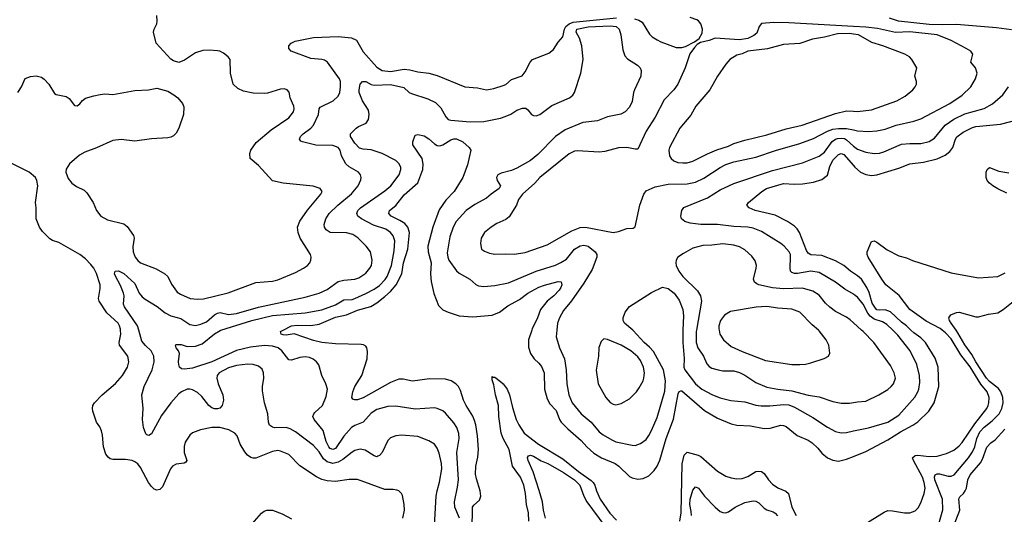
# Model space of a CAD drawing. Header units: inches. Extents: x 1834610 to 2027685, y 642842 to 774116.
# Tile 223 of 256: x 1893931 to 1901098, y 718659 to 722260. Entities that reach past the tile are written whole.
import ezdxf

# ---------------------------------------------------------------- set-up
doc = ezdxf.new("R2010")
doc.units = ezdxf.units.IN
doc.header["$MEASUREMENT"] = 0
for name, color, linetype in [('B8791', 7, 'Continuous'), ('B8792', 7, 'Continuous'), ('B9701', 7, 'Continuous'), ('B9702', 7, 'Continuous')]:
    doc.layers.add(name, color=color, linetype=linetype)

msp = doc.modelspace()

# ---------------------------------------------------------------- linework, layer by layer
at = {"layer": 'B8791', "color": 5}
for points, elevation in [([(1896719.7, 718630), (1896731.6, 718690), (1896729.6, 718730), (1896716.3, 718796.3), (1896709.7, 718809.7), (1896689.7, 718829.7), (1896675.1, 718835.1), (1896650, 718839.8), (1896590, 718839.3), (1896390, 718912), (1896330, 718913.3), (1896230, 718898.5), (1896170, 718901.7), (1896130, 718913.5), (1896092.2, 718932.2), (1895971.3, 719011.3), (1895890, 719095.1), (1895830, 719119.8), (1895810, 719122.4), (1895770, 719115.5), (1895650, 719067.4), (1895630, 719067.1), (1895612.8, 719072.8), (1895590, 719089.7), (1895570, 719114.7), (1895536.8, 719170), (1895513.7, 719230), (1895496.9, 719250), (1895453.5, 719273.5), (1895388.2, 719291.8), (1895330, 719291.9), (1895245.9, 719274.1), (1895190, 719251.8), (1895170, 719235.1), (1895136, 719184), (1895127.5, 719152.5), (1895129, 719109), (1895147.3, 719050), (1895140.7, 719039.3), (1895128.1, 719031.9), (1895070, 719025.1), (1895044.4, 719010), (1895029.3, 718990.7), (1894970, 718859.7), (1894950, 718839.8), (1894930, 718833.8), (1894910, 718841.8), (1894890, 718861.8), (1894869.2, 718890), (1894810, 719000.3), (1894790, 719025.6), (1894770, 719041.4), (1894750, 719049.8), (1894701.5, 719058.5), (1894610, 719058.3), (1894590, 719064), (1894574.3, 719074.3), (1894557.8, 719097.8), (1894541, 719150), (1894534.3, 719234.3), (1894527.5, 719267.5), (1894514.9, 719294.9), (1894489.6, 719330), (1894464, 719410), (1894461.7, 719430), (1894464, 719450), (1894475.1, 719470), (1894531.3, 719528.7), (1894628.1, 719611.9), (1894679.3, 719670), (1894715.8, 719730), (1894724.4, 719770), (1894717.6, 719810), (1894658.3, 719890), (1894654, 719910), (1894667.4, 719970), (1894666, 720000)], 680), ([(1896950, 718576), (1896962.6, 718790), (1896969, 718830), (1896987.2, 718892.8), (1897003.9, 718990), (1897000.2, 719030), (1896984.2, 719104.2), (1896970, 719141.6), (1896950, 719169.7), (1896910, 719195.1), (1896830, 719225.6), (1896710, 719234.4), (1896670, 719230.8), (1896630, 719216.4), (1896610, 719196.9), (1896568.4, 719110), (1896550, 719086), (1896538.8, 719081.2), (1896530, 719078), (1896510, 719084.5), (1896446.2, 719126.2), (1896410, 719132.1), (1896370, 719122.4), (1896350, 719111.6), (1896283.1, 719056.9), (1896250, 719038.2), (1896210, 719029.5), (1896170, 719040.1), (1896142.9, 719062.9), (1896110, 719113.2), (1896070, 719158.8), (1895938.4, 719258.4), (1895900.3, 719280.3), (1895870.6, 719290.6), (1895789.1, 719289.1), (1895770, 719294), (1895748.9, 719308.9), (1895741.1, 719330), (1895736.2, 719390), (1895712.7, 719470), (1895697.7, 719557.7), (1895697.4, 719590), (1895708.3, 719650), (1895706.6, 719690), (1895696.8, 719716.8), (1895670, 719736.9), (1895630, 719748.7), (1895591.3, 719751.3), (1895510, 719742.6), (1895450, 719724.6), (1895384, 719690), (1895369.3, 719670), (1895366.8, 719650), (1895376.9, 719610), (1895409, 719530), (1895414.9, 719490), (1895406, 719450), (1895387.4, 719432.6), (1895370, 719426.6), (1895350, 719427.4), (1895330, 719434.8), (1895308.4, 719450), (1895256.6, 719516.6), (1895225.9, 719545.9), (1895190, 719566), (1895170, 719570.9), (1895150, 719569.8), (1895110, 719551), (1895090, 719535.1), (1895031, 719470), (1894962.8, 719377.2), (1894890, 719243.7), (1894870, 719232.3), (1894857.5, 719237.5), (1894850, 719244), (1894831.6, 719290), (1894825.1, 719350), (1894829.6, 719430.4), (1894819.7, 719530), (1894837.7, 719590), (1894896.2, 719710), (1894909.8, 719770), (1894906.6, 719810), (1894887.1, 719850), (1894847.1, 719887.1), (1894820.6, 719920.6), (1894797.6, 720000)], 660), ([(1897132.4, 718630), (1897098.7, 718710), (1897094.7, 718750), (1897117.3, 718857.3), (1897123.8, 718910), (1897112.9, 719110), (1897129.8, 719210), (1897127.6, 719247.6), (1897111.7, 719290), (1897090, 719325.4), (1897030, 719396.4), (1897010, 719412.3), (1896970, 719429.7), (1896950, 719433.5), (1896810, 719425.3), (1896670, 719446.6), (1896610, 719443.5), (1896530, 719421.4), (1896490, 719395.6), (1896430.8, 719329.2), (1896370, 719306.3), (1896346, 719290), (1896290, 719227.8), (1896230, 719137.4), (1896210, 719129.9), (1896190, 719138.2), (1896180.2, 719150), (1896161.9, 719190), (1896138.8, 719270), (1896074.8, 719350), (1896065.1, 719370), (1896071.1, 719390), (1896079.8, 719400.2), (1896135.3, 719450), (1896162.6, 719517.4), (1896171.8, 719570), (1896158.9, 719610), (1896129.8, 719670), (1896107.6, 719747.6), (1896092.4, 719770), (1896067.8, 719787.8), (1896039.7, 719799.7), (1896010, 719804.8), (1895970, 719800.2), (1895910, 719781.4), (1895890, 719784.4), (1895839.5, 719850), (1895813.6, 719870), (1895770, 719883.2), (1895713.1, 719886.9), (1895610, 719874.9), (1895510, 719850.4), (1895330, 719769.5), (1895190, 719722.2), (1895130, 719715.6), (1895110, 719718.9), (1895094, 719730), (1895088.2, 719750), (1895086.3, 719770), (1895094, 719830), (1895086, 719850), (1895069.5, 719870), (1895066, 719890), (1895070, 719896), (1895105.8, 719894.2), (1895150, 719880.3), (1895210, 719883), (1895258.8, 719901.2), (1895350, 719973.1), (1895390, 719998.1), (1895396, 720000)], 640), ([(1897224.5, 718544.5), (1897227.4, 718710), (1897235.7, 718724.3), (1897278, 718762), (1897288.6, 718790), (1897283.5, 718830), (1897256.1, 718916.1), (1897249.8, 718950), (1897251.8, 719010), (1897265, 719075), (1897269.9, 719130), (1897262.7, 719230), (1897252.1, 719310), (1897242, 719342), (1897230, 719372.3), (1897180.2, 719450), (1897160.7, 719490), (1897140.5, 719560.5), (1897125, 719590), (1897104.8, 719610), (1897072.3, 719630), (1897030, 719642.4), (1896914.2, 719645.8), (1896790, 719628), (1896722.5, 719642.5), (1896690, 719642.5), (1896630, 719618.3), (1896430, 719506.3), (1896390, 719491.2), (1896370, 719491.8), (1896356.6, 719496.6), (1896348.2, 719508.2), (1896355.1, 719550), (1896370.9, 719590), (1896421.4, 719670), (1896459.2, 719790), (1896463.3, 719843.3), (1896458.7, 719870), (1896450, 719883.7), (1896433.6, 719893.6), (1896416.4, 719896.4), (1896230, 719900.2), (1896130.1, 719909.9), (1896070, 719924), (1895930, 719972.3), (1895870, 719963.5), (1895850, 719964.7), (1895834, 719970), (1895828.7, 719990), (1895848.6, 720000)], 620), ([(1897658.8, 720000), (1897634.8, 719930), (1897634.8, 719874.8), (1897649.1, 719830), (1897676.5, 719790), (1897710, 719759.6), (1897730, 719734.6), (1897748.6, 719690), (1897751, 719570), (1897770, 719500.4), (1897790, 719463.2), (1897835.8, 719415.8), (1897860.9, 719350), (1897873, 719330), (1897920.6, 719280.6), (1898017.2, 719197.2), (1898060.2, 719150), (1898110, 719105.2), (1898165.7, 719070), (1898264.4, 719030), (1898291.2, 719010), (1898370, 718934.9), (1898390, 718923.7), (1898430, 718915.3), (1898470, 718920.3), (1898510, 718938.7), (1898550, 718977), (1898570.5, 719009.5), (1898590, 719052.7), (1898636, 719210), (1898690, 719352), (1898723.9, 719536.1), (1898730, 719553.7), (1898742.8, 719557.2), (1898750, 719558), (1898770, 719541.8), (1898914.4, 719414.4), (1899010, 719358.5), (1899110, 719317.5), (1899150, 719308.6), (1899250, 719302.9), (1899350, 719284.6), (1899394.5, 719285.5), (1899470, 719306.9), (1899490, 719305.5), (1899510, 719297.7), (1899590, 719232.1), (1899670, 719199.5), (1899700.2, 719180.2), (1899740.9, 719140.9), (1899770, 719104.6), (1899810, 719070.3), (1899850, 719053.1), (1899890, 719045.3), (1899950, 719060.3), (1900000, 719080.1)], 620), ([(1897840.7, 720000), (1897835.2, 719950), (1897860.2, 719870), (1897897.2, 719790), (1897909.2, 719710), (1897912.8, 719610), (1897928.9, 719528.9), (1897951.4, 719471.4), (1898018.5, 719390), (1898090.2, 719330), (1898150, 719260.2), (1898177.9, 719237.9), (1898240, 719200), (1898270, 719186.2), (1898390, 719161.2), (1898410, 719160.7), (1898450, 719174.4), (1898490, 719204.4), (1898510, 719231.8), (1898530.5, 719269.5), (1898570, 719363.8), (1898625.7, 719554.3), (1898630.9, 719630), (1898617.3, 719710), (1898543.8, 719843.8), (1898515.8, 719875.8), (1898476, 719910), (1898396.8, 719996.8), (1898392.9, 720000)], 640), ([(1898757.4, 720000), (1898756.8, 719990), (1898757.2, 719910), (1898767, 719793), (1898766.2, 719730), (1898772.1, 719710), (1898850, 719609.4), (1898896.5, 719570), (1898974, 719530), (1899030, 719507.2), (1899107.6, 719487.6), (1899210, 719477.7), (1899290, 719453.9), (1899328.3, 719448.3), (1899390, 719447.5), (1899490, 719458.5), (1899530, 719456.3), (1899570, 719439.6), (1899703.3, 719363.3), (1899810, 719292.4), (1899870, 719262.2), (1899910, 719252), (1899950, 719255.4), (1900000, 719266)], 640), ([(1898857.1, 720000), (1898855.4, 719990), (1898853.8, 719910), (1898868.1, 719870), (1898907.2, 719810), (1898933.5, 719753.5), (1898950, 719735.8), (1898970, 719724.1), (1899014.8, 719710), (1899050, 719704.4), (1899130, 719702.5), (1899170, 719692.4), (1899210, 719672.7), (1899290, 719617.5), (1899370, 719585.4), (1899449.8, 719570.2), (1899550, 719558.4), (1899670, 719527.2), (1899750, 719514.2), (1899850, 719481.1), (1899910, 719467.7), (1899970, 719468), (1900000, 719473.5)], 660), ([(1899021.4, 720000), (1899027.2, 719970), (1899053, 719930), (1899110, 719880.3), (1899190, 719843.6), (1899358.6, 719778.6), (1899550, 719750.3), (1899610, 719748.9), (1899650, 719752.4), (1899690, 719762.4), (1899786.8, 719793.2), (1899819, 719810), (1899829, 719831), (1899819.6, 719890), (1899800.5, 719930), (1899750, 719995.6), (1899744.8, 720000)], 680), ([(1897636.5, 718610), (1897635.3, 718670), (1897620.2, 718730), (1897613.7, 718810), (1897601.4, 718870), (1897575.6, 718930), (1897517.5, 719010), (1897493.1, 719130), (1897450, 719209.8), (1897436.7, 719250), (1897418.9, 719370), (1897417.3, 719450), (1897393.8, 719530), (1897382, 719602), (1897370, 719638), (1897370, 719662), (1897376.9, 719656.9), (1897390, 719656.3), (1897430, 719626.4), (1897450, 719608.5), (1897478.6, 719570), (1897495.8, 719530), (1897516.9, 719436.9), (1897544.6, 719350), (1897563.9, 719310), (1897602.2, 719250), (1897707.2, 719170), (1897883.6, 719063.6), (1897997.3, 718970), (1898090, 718905.2), (1898105.2, 718890), (1898116.3, 718870), (1898128.6, 718830), (1898155.9, 718770), (1898227.3, 718667.3), (1898276, 718616)], 580), ([(1898736, 718610), (1898745.9, 718670), (1898753.3, 719026.7), (1898766.9, 719090), (1898790, 719111.5), (1898870, 719089.2), (1898890, 719078.8), (1899010, 718973.1), (1899070, 718935.6), (1899110, 718923.9), (1899150, 718917.6), (1899190, 718919.7), (1899230, 718933.8), (1899290, 718970.2), (1899310, 718973.7), (1899330.1, 718970.1), (1899350, 718956), (1899380.8, 718910), (1899410, 718879.6), (1899450, 718851.5), (1899507.4, 718827.4), (1899525.8, 718810), (1899550, 718710.4), (1899583.2, 718650)], 580), ([(1897757.5, 718630), (1897742.8, 718690), (1897735.4, 718750), (1897712.4, 718832.4), (1897667.8, 718967.8), (1897632.4, 719050), (1897627.6, 719072.4), (1897635.6, 719084.4), (1897650, 719088.5), (1897670, 719082.4), (1897727.1, 719047.1), (1897774.2, 719030), (1897890, 718964.2), (1897970.1, 718910), (1898007.6, 718870), (1898036.4, 718790), (1898057.9, 718750), (1898190, 718572.5)], 560), ([(1898820.3, 718650), (1898819.3, 718679.3), (1898808.7, 718730), (1898810.3, 718769.7), (1898830, 718835.8), (1898850, 718858), (1898872.9, 718850), (1898914.9, 718790), (1898992.4, 718710), (1899030, 718680.4), (1899050, 718672.7), (1899070, 718670.4), (1899090, 718677.1), (1899138, 718710), (1899210, 718745.8), (1899270, 718757.6), (1899290, 718754.9), (1899310, 718742.7), (1899350, 718704.2), (1899370, 718692.1), (1899416.4, 718676.4), (1899430, 718668.3), (1899447.6, 718647.6)], 560), ([(1895606.9, 718570), (1895690, 718666.5), (1895710, 718681.8), (1895730, 718690.1), (1895770, 718689.2), (1895842.7, 718662.7), (1895910, 718625.2)], 680)]:
    msp.add_lwpolyline(points, dxfattribs=dict(at, elevation=elevation))
at = {"layer": 'B8791', "color": 5, "elevation": 660}
msp.add_lwpolyline([(1898182.8, 719937.2), (1898162.5, 719917.5), (1898146.7, 719873.3), (1898143.7, 719810), (1898127.3, 719707.3), (1898142, 719610), (1898197.6, 719510), (1898230, 719472.4), (1898250, 719461.1), (1898270, 719457), (1898310, 719464.9), (1898370, 719500.4), (1898419.6, 719550), (1898440.6, 719579.4), (1898468.3, 719630), (1898474.5, 719650), (1898478.2, 719690), (1898472.4, 719730), (1898450, 719778), (1898430, 719805.4), (1898379.1, 719850), (1898310, 719889.8), (1898210, 719932.7)], close=True, dxfattribs=at)
at = {"layer": 'B8792', "color": 5}
for points, elevation in [([(1893917.6, 721730), (1893944.2, 721770), (1893970, 721830.8), (1894010, 721846), (1894050, 721851.3), (1894090, 721841), (1894110, 721826.8), (1894142, 721790), (1894183.8, 721723.8), (1894196.3, 721716.3), (1894270, 721702), (1894290, 721687.3), (1894330, 721636.3), (1894350, 721632.4), (1894370, 721648.5), (1894387.6, 721672.4), (1894410, 721687.6), (1894470, 721706.7), (1894515.9, 721715.9), (1894550, 721719.3), (1894610, 721716.3), (1894770, 721744.6), (1894869.7, 721750.3), (1894930, 721760.9), (1895010, 721739), (1895053.4, 721713.4), (1895081.3, 721690), (1895115.8, 721650), (1895124.6, 721624.6), (1895122.4, 721570), (1895089.2, 721470.8), (1895070, 721434.5), (1895050, 721415.6), (1895030, 721404), (1895010, 721400.4), (1894890, 721392.6), (1894770, 721375.6), (1894670, 721387.9), (1894610, 721379.8), (1894490, 721326.5), (1894404.5, 721295.5), (1894365.7, 721274.3), (1894292.6, 721210), (1894269.4, 721170.6), (1894267.1, 721150), (1894284.3, 721104.3), (1894310.1, 721070.1), (1894344.8, 721044.8), (1894399.3, 721019.3), (1894420.5, 721000.5), (1894465.5, 720930), (1894491.2, 720870), (1894521.1, 720830), (1894570, 720803.9), (1894690, 720772.9), (1894713.9, 720753.9), (1894760.3, 720690), (1894764.2, 720670), (1894754.8, 720605.2), (1894756.1, 720570), (1894772.4, 720530), (1894790, 720507.9), (1894810.3, 720490), (1894925, 720445), (1894988.5, 720410), (1895010.3, 720390), (1895035.5, 720335.5), (1895059.4, 720299.4), (1895077.3, 720277.3), (1895100.5, 720260.5), (1895171.1, 720231.1), (1895225.3, 720225.3), (1895270, 720228.7), (1895449.1, 720270.9), (1895650, 720347.4), (1895770, 720356.9), (1895810, 720367.1), (1895939.6, 720420.4), (1895998, 720450), (1896026.6, 720470), (1896042, 720490), (1896049.5, 720510), (1896052, 720530), (1896047.3, 720550), (1895972.1, 720670), (1895956.8, 720710), (1895953.1, 720750), (1895970, 720794), (1896026.1, 720873.9), (1896123.7, 720990), (1896132.3, 721010), (1896119, 721030), (1896067.9, 721047.9), (1895850, 721069.7), (1895770, 721088), (1895670, 721199.1), (1895608.6, 721250), (1895606.4, 721286.4), (1895612.9, 721310), (1895653.2, 721366.8), (1895762, 721458), (1895890, 721545.2), (1895923.9, 721590), (1895928.6, 721610), (1895925.6, 721630), (1895899.7, 721690), (1895891.3, 721731.3), (1895877.2, 721750), (1895855.8, 721755.8), (1895830, 721754), (1895734.7, 721725.3), (1895710, 721722.7), (1895630, 721725.6), (1895559.3, 721739.3), (1895518.9, 721758.9), (1895485.1, 721790), (1895466.3, 721870), (1895463.7, 721970), (1895449.6, 721989.6), (1895415.6, 722015.6), (1895389, 722030), (1895370, 722033.5), (1895310, 722038.6), (1895264.5, 722035.5), (1895210, 722018.8), (1895130, 721964.2), (1895088.7, 721948.7), (1895050, 721959.7), (1895030, 721971.5), (1894924, 722090), (1894905.2, 722170), (1894909.4, 722190), (1894928.4, 722230), (1894931.1, 722250), (1894929.7, 722290.3)], 680), ([(1894797.6, 720000), (1894788.9, 720030), (1894692.9, 720170), (1894686.5, 720190), (1894690.8, 720250), (1894686.2, 720270), (1894664.3, 720324.3), (1894627.7, 720392.3), (1894621.3, 720410), (1894625.2, 720430), (1894650, 720431.3), (1894690, 720412.6), (1894770, 720338.4), (1894801.3, 720270), (1894822.9, 720242.9), (1894844.7, 720224.7), (1894932.4, 720172.4), (1894990, 720126.1), (1895030, 720105), (1895103.5, 720083.5), (1895170, 720041.4), (1895210, 720034.2), (1895250, 720042.7), (1895290, 720059.3), (1895348.7, 720111.3), (1895370, 720123.7), (1895390, 720127.5), (1895450, 720114.2), (1895510, 720121.3), (1895670, 720166.8), (1896010, 720239.2), (1896112, 720270), (1896170, 720295.5), (1896250, 720352.8), (1896290, 720363.8), (1896370, 720371), (1896398.6, 720381.4), (1896450, 720415.6), (1896480.4, 720450), (1896490.9, 720470), (1896496.8, 720510), (1896483.5, 720570), (1896453, 720610), (1896392.9, 720672.9), (1896356.3, 720696.3), (1896309.1, 720709.1), (1896190, 720711.6), (1896161, 720730), (1896150.8, 720750), (1896148.2, 720768.2), (1896158.8, 720810), (1896183.4, 720850), (1896246, 720910), (1896346.7, 720993.3), (1896393.6, 721050), (1896412.9, 721092.9), (1896415.8, 721110), (1896410.9, 721130.9), (1896396.2, 721150), (1896330, 721187.8), (1896304.1, 721210), (1896273.3, 721270), (1896263.8, 721310), (1896249.7, 721330), (1896210, 721343.7), (1896085.5, 721345.5), (1895988.7, 721370), (1895976.6, 721376.6), (1895967, 721390), (1895975.6, 721410), (1895993.3, 721430), (1896049.7, 721470), (1896070, 721491.8), (1896106.4, 721570), (1896109.7, 721610), (1896117.8, 721622.2), (1896211.6, 721668.4), (1896250, 721703.8), (1896260.3, 721730), (1896266, 721770), (1896265.8, 721810), (1896259.3, 721830), (1896170.8, 721950), (1896150, 721964.5), (1896130, 721971.2), (1896050, 721978), (1895906.6, 722030), (1895889.6, 722050), (1895891.2, 722070), (1895908.2, 722090), (1895936.4, 722103.6), (1896070, 722129.7), (1896250, 722137), (1896346.8, 722126.8), (1896382.4, 722110), (1896430, 722027.1), (1896530, 721913.3), (1896569.3, 721889.3), (1896630, 721882.4), (1896730, 721899.7), (1896770, 721896.1), (1896830, 721880.3), (1896908.4, 721870), (1896970, 721852.6), (1897170, 721771.8), (1897263, 721763), (1897330, 721750.2), (1897381.4, 721758.6), (1897450, 721779.7), (1897470, 721789.1), (1897510, 721824.6), (1897587.9, 721852.1), (1897610, 721880.8), (1897647.7, 721950), (1897663.2, 721970), (1897783.4, 722016.6), (1897817.5, 722042.5), (1897850, 722095.8), (1897883.9, 722136.1), (1897896, 722190), (1897906.7, 722210), (1897929.7, 722230.3), (1897958.7, 722241.3), (1898274.5, 722274.5)], 660), ([(1898406.3, 722266.3), (1898437.5, 722257.5), (1898463, 722243), (1898515.1, 722155.1), (1898535.1, 722135.1), (1898570, 722112.2), (1898597.7, 722097.7), (1898710, 722056.4), (1898750, 722057), (1898776.2, 722063.8), (1898842.3, 722097.7), (1898876.6, 722123.4), (1898898.3, 722161.7), (1898900.5, 722190), (1898889.8, 722230), (1898872.2, 722252.2), (1898860, 722260), (1898810, 722276.5)], 660), ([(1895396, 720000), (1895621.1, 720070), (1895770, 720106.3), (1896010, 720125.2), (1896130, 720147.5), (1896230, 720185.1), (1896290, 720220.1), (1896350, 720223.6), (1896370, 720229), (1896450, 720265.5), (1896510, 720297.5), (1896550, 720325.3), (1896591.8, 720368.2), (1896606.7, 720390), (1896638.4, 720470), (1896656.8, 720576.8), (1896661.4, 720650), (1896650, 720685.6), (1896631, 720711), (1896595.2, 720735.2), (1896505.1, 720765.1), (1896419.8, 720810), (1896393.3, 720830), (1896384.8, 720850), (1896392.9, 720870), (1896410.9, 720890), (1896590, 721015), (1896631.9, 721050), (1896692.5, 721130), (1896705.8, 721170), (1896704.2, 721184.2), (1896694.2, 721210), (1896670, 721234), (1896570, 721286.5), (1896490, 721313.6), (1896430, 721318.2), (1896405.5, 721325.5), (1896370, 721361.7), (1896339.7, 721410), (1896338.4, 721430), (1896379.1, 721470), (1896397.3, 721482.7), (1896453.3, 721506.7), (1896470, 721534), (1896475.5, 721570), (1896470, 721602.4), (1896426.9, 721670), (1896402.1, 721730), (1896401.2, 721750), (1896409.2, 721790), (1896427.1, 721810), (1896450, 721811), (1896490, 721788.3), (1896510, 721782.7), (1896630, 721787.1), (1896726.2, 721766.2), (1896766.7, 721730), (1896781.8, 721721.8), (1896902.9, 721682.9), (1896957.1, 721657.1), (1896997.1, 721617.1), (1897032.1, 721552.1), (1897050, 721534), (1897068.1, 721528.1), (1897210, 721516.5), (1897310, 721519.6), (1897430, 721543.6), (1897465.3, 721554.7), (1897506.9, 721573.1), (1897550, 721600.7), (1897590, 721616.2), (1897614.7, 721614.7), (1897630, 721604.9), (1897656.5, 721570), (1897670, 721562.3), (1897690, 721559.8), (1897717.6, 721570), (1897804.8, 721635.2), (1897934, 721690), (1897957, 721710), (1897970, 721730.4), (1898015, 721870), (1898033, 721970), (1898023.2, 722070), (1898005.1, 722125.1), (1897981.8, 722170), (1897987.4, 722190), (1898070, 722208), (1898230, 722216.3), (1898271.4, 722210), (1898294, 722190), (1898305.5, 722150), (1898320.7, 722040.7), (1898335.8, 721995.8), (1898354.1, 721974.1), (1898428.2, 721930), (1898446.7, 721910), (1898455.3, 721890), (1898452.9, 721850), (1898404.9, 721750), (1898398.3, 721730), (1898390, 721664), (1898370, 721622), (1898339.1, 721590), (1898307.4, 721572.6), (1898210, 721553.6), (1898136.3, 721523.7), (1898030, 721510.9), (1897901.2, 721458.8), (1897831, 721409), (1897702.6, 721277.4), (1897650, 721235), (1897550, 721178.4), (1897510, 721161.4), (1897436.5, 721143.5), (1897410.5, 721130), (1897401.3, 721110), (1897405.3, 721090), (1897430.3, 721050), (1897420.2, 721030), (1897363.6, 720990), (1897330, 720959.8), (1897245, 720915), (1897179.6, 720870), (1897108.2, 720790), (1897087.1, 720750), (1897060.7, 720679.3), (1897042, 720562), (1897046.7, 720530), (1897055.4, 720510), (1897110, 720431.5), (1897130, 720414.9), (1897206.7, 720370), (1897250, 720331.7), (1897270, 720322.3), (1897310, 720317.7), (1897390, 720324.2), (1897490, 720344.1), (1897690, 720428.1), (1897830, 720473.7), (1897870, 720491.4), (1897910, 720517.7), (1897970, 720588.5), (1898010, 720612.7), (1898037.3, 720617.3), (1898068.2, 720610), (1898120.2, 720570), (1898131.4, 720550), (1898132.3, 720530), (1898098.2, 720441.8), (1898037.4, 720342.6), (1897946.7, 720213.3), (1897890, 720143.5), (1897859.7, 720090), (1897846.2, 720050), (1897840.7, 720000)], 640), ([(1900000, 722210.9), (1899530, 722238.1), (1899419.3, 722240.7), (1899330, 722231.1), (1899313.1, 722210), (1899296.9, 722163.1), (1899275.7, 722144.3), (1899230, 722123.7), (1899170, 722113.1), (1898994.2, 722125.8), (1898950, 722108.9), (1898885.8, 722094.2), (1898861.7, 722078.3), (1898842, 722058), (1898808.9, 722011.1), (1898774.6, 721910), (1898721.3, 721790), (1898692.4, 721750), (1898622.9, 721677.1), (1898557.5, 721550), (1898492, 721448), (1898430, 721318.4), (1898410, 721316.9), (1898350, 721328.6), (1898290, 721326.2), (1898190, 721301.2), (1898150, 721296.5), (1897990, 721306.2), (1897970, 721303.1), (1897930, 721283.9), (1897716.5, 721110), (1897681.1, 721070), (1897591.3, 720990), (1897562, 720950), (1897546, 720910), (1897494.6, 720825.4), (1897470, 720804.4), (1897404.8, 720775.2), (1897363, 720750), (1897314.9, 720710), (1897290.4, 720670), (1897285.3, 720630), (1897293, 720590), (1897314.1, 720574.1), (1897350, 720560.9), (1897390, 720552.7), (1897470, 720556.5), (1897530, 720553.6), (1897610, 720566.2), (1897770, 720621), (1897950, 720721.6), (1898010, 720747.7), (1898050, 720749.4), (1898250, 720711.6), (1898290, 720718.9), (1898350, 720740.4), (1898397, 720743), (1898410, 720752), (1898445.4, 720910), (1898473.7, 720990), (1898490, 721013.4), (1898556.6, 721043.4), (1898650, 721061.7), (1898790, 721066), (1898850, 721077.4), (1898910, 721106), (1899030, 721185), (1899070, 721205.5), (1899130, 721226.3), (1899290, 721259.8), (1899432.7, 721307.3), (1899610, 721358), (1899710, 721396.1), (1899811.6, 721448.4), (1899850, 721462.5), (1899890, 721468.9), (1899948.8, 721468.8), (1900000, 721458.2)], 660), ([(1900000, 722155.5), (1899970, 722159.9), (1899882.9, 722157.1), (1899790, 722131.6), (1899702.5, 722117.5), (1899610, 722086.6), (1899490, 722078.5), (1899373, 722047), (1899230.8, 722030), (1899190, 722012), (1899150, 722002.3), (1899100.4, 721970), (1899070, 721936.2), (1899010.2, 721850), (1898954, 721750), (1898851.8, 721630), (1898816.2, 721563.8), (1898737.1, 721470), (1898660.3, 721330), (1898655.3, 721310), (1898661.6, 721270), (1898673, 721250), (1898691.8, 721231.8), (1898720.8, 721220.8), (1898756.7, 721216.7), (1898790, 721218.5), (1898830, 721229.2), (1898936.6, 721283.4), (1899006.5, 721313.5), (1899090, 721339.1), (1899130, 721358.9), (1899210, 721384.1), (1899370, 721422.6), (1899510, 721465.4), (1899627.5, 721492.5), (1899870, 721577.3), (1899950, 721596.8), (1900000, 721593.2)], 680), ([(1895848.6, 720000), (1895910, 720030.7), (1895950, 720035.4), (1896050, 720034.2), (1896110, 720043.4), (1896230, 720093.7), (1896310, 720110.1), (1896390, 720144.2), (1896487, 720173), (1896530, 720198), (1896590, 720245.2), (1896630, 720281.5), (1896671.3, 720328.7), (1896712, 720410), (1896725.1, 720490), (1896755.5, 720590), (1896769, 720710), (1896757.1, 720750), (1896735.1, 720775.1), (1896698.8, 720798.8), (1896635.4, 720830), (1896618, 720850), (1896623.6, 720870), (1896670, 720907.7), (1896730, 720984.1), (1896828.4, 721071.6), (1896865.2, 721170), (1896868.3, 721208.3), (1896861.7, 721250), (1896793.2, 721350), (1896792.7, 721370), (1896810, 721418.8), (1896830, 721424), (1896874.6, 721414.6), (1896910, 721393), (1896950, 721356), (1896970, 721344.2), (1896990, 721340.9), (1897011.7, 721348.3), (1897070, 721384.9), (1897090, 721392), (1897110, 721392.1), (1897155.8, 721370), (1897202.8, 721330), (1897214.8, 721310), (1897190, 721204), (1897157.1, 721110), (1897094.3, 721010), (1897032.8, 720947.2), (1896985.1, 720874.9), (1896939.2, 720750), (1896901.6, 720610), (1896904.3, 720570), (1896926.4, 720490), (1896920.1, 720410), (1896926.4, 720353.6), (1896946.1, 720266.1), (1896979.6, 720179.6), (1897010, 720148.7), (1897050.8, 720130), (1897130, 720104), (1897230, 720096.9), (1897370, 720109.4), (1897424, 720130), (1897484.4, 720175.6), (1897570, 720222.6), (1897630, 720268.1), (1897710, 720313.6), (1897750, 720328.3), (1897850, 720353.2), (1897872.1, 720352.1), (1897878, 720330), (1897870.9, 720310), (1897856.6, 720290), (1897818.2, 720250), (1897769.7, 720210.3), (1897721.4, 720150), (1897699.8, 720090), (1897662.2, 720010), (1897658.8, 720000)], 620), ([(1900000, 720260.7), (1899937.1, 720297.1), (1899868, 720350), (1899750, 720419.5), (1899690, 720429.9), (1899591.9, 720411.9), (1899570, 720412.4), (1899550, 720420.4), (1899541.5, 720430), (1899538.5, 720450), (1899542.4, 720530), (1899540.7, 720550), (1899531.7, 720570), (1899495.5, 720610), (1899470.9, 720630), (1899330, 720717.8), (1899270, 720741.1), (1899230, 720750.6), (1899130, 720755), (1899010, 720769.2), (1898890, 720769.2), (1898810, 720778.4), (1898772.3, 720790), (1898747.3, 720810), (1898743.6, 720830), (1898751.6, 720870), (1898766.3, 720893.7), (1898937, 720963), (1899030, 721020.2), (1899130, 721066.7), (1899410, 721163), (1899630, 721216.8), (1899750, 721265.5), (1899790, 721295), (1899845.9, 721374.1), (1899868.3, 721390), (1899884.6, 721395.4), (1899910, 721398.6), (1899934, 721394), (1899950, 721386.2), (1900000, 721340)], 640), ([(1900000, 720415.3), (1899977.7, 720430), (1899930, 720471.4), (1899870, 720503.9), (1899770, 720544.1), (1899690, 720548.2), (1899670, 720559.8), (1899658.4, 720578.4), (1899607.3, 720710), (1899590, 720737.7), (1899570, 720757.1), (1899519.8, 720790), (1899430, 720838), (1899285.2, 720870), (1899241.2, 720890), (1899223.7, 720910), (1899237, 720930), (1899333.1, 721010), (1899366.9, 721030), (1899490, 721066.6), (1899570, 721061.8), (1899630, 721063.9), (1899710, 721076.1), (1899770, 721095.8), (1899810.8, 721129.2), (1899826.9, 721190), (1899850, 721236.1), (1899890, 721278.2), (1899910, 721285.8), (1899930, 721277.7), (1900000, 721197.6)], 620), ([(1894666, 720000), (1894665.7, 720005.7), (1894658.7, 720030), (1894648.4, 720050), (1894565.1, 720125.1), (1894509, 720210), (1894505, 720230), (1894516.8, 720303.2), (1894516, 720330), (1894490, 720412), (1894470.6, 720450.6), (1894450, 720478.5), (1894410, 720519.1), (1894370, 720549.9), (1894217, 720637), (1894170, 720651.5), (1894150, 720664.2), (1894097.4, 720717.4), (1894075.4, 720750), (1894051.1, 720810), (1894051.3, 720891.3), (1894047, 720930), (1894062.7, 721050), (1894056.2, 721090), (1894045.6, 721110), (1894000.5, 721150), (1893870, 721214.8)], 680), ([(1900000, 720053), (1899975.3, 720075.3), (1899950, 720093.5), (1899870, 720136.5), (1899827.3, 720167.3), (1899795.7, 720195.7), (1899750, 720255.6), (1899704.3, 720284.3), (1899630, 720304.9), (1899490, 720300.5), (1899410, 720307.3), (1899310, 720328.8), (1899296.5, 720336.5), (1899280.5, 720350), (1899271.3, 720370), (1899292.6, 720450), (1899294, 720470), (1899283.6, 720503.6), (1899258.9, 720538.9), (1899210, 720585.1), (1899170, 720607.2), (1899130, 720618.4), (1899050, 720627.5), (1898970, 720618.3), (1898903.7, 720616.3), (1898830, 720596.4), (1898761.5, 720558.5), (1898720.4, 720530), (1898710.4, 720510), (1898707.9, 720490), (1898710.3, 720470), (1898728.3, 720430), (1898757.8, 720390), (1898865.5, 720285.5), (1898887, 720250), (1898892.6, 720210), (1898857.1, 720000)], 660), ([(1898392.9, 720000), (1898332.8, 720050), (1898324.4, 720070), (1898323.5, 720090), (1898338, 720130), (1898370, 720171.1), (1898530, 720273.4), (1898610, 720311.5), (1898650, 720302), (1898694, 720270), (1898730, 720217.3), (1898757.7, 720150), (1898763.7, 720103.7), (1898757.4, 720000)], 640), ([(1899744.8, 720000), (1899698.9, 720038.9), (1899609.6, 720130), (1899550, 720153.5), (1899450, 720159.8), (1899370, 720172.2), (1899292, 720168), (1899104.8, 720135.2), (1899062, 720110), (1899032.4, 720070), (1899020.3, 720030), (1899019.5, 720010), (1899021.4, 720000)], 680)]:
    msp.add_lwpolyline(points, dxfattribs=dict(at, elevation=elevation))
at = {"layer": 'B9701', "color": 5}
for points, elevation in [([(1900000, 719473.5), (1900030, 719479), (1900090, 719483.8), (1900185.2, 719530), (1900250, 719568.4), (1900274.5, 719590), (1900291.5, 719610), (1900304.7, 719650), (1900295.8, 719690), (1900270, 719742.7), (1900147.1, 719910), (1900070, 719989.8), (1900058.7, 720000)], 660), ([(1900000, 719266), (1900110, 719289.4), (1900250, 719331), (1900330, 719379.7), (1900447.5, 719512.5), (1900468.9, 719550), (1900474.6, 719570), (1900481.7, 719618.3), (1900481.6, 719670), (1900461.5, 719750), (1900412.2, 719850), (1900323.8, 719963.8), (1900285.7, 720000)], 640), ([(1900000, 719080.1), (1900090, 719115.6), (1900250, 719200.1), (1900341.2, 719258.8), (1900432.4, 719307.6), (1900467.2, 719332.8), (1900548.9, 719410), (1900586.1, 719470), (1900621.2, 719590), (1900616.5, 719730), (1900595.4, 719795.4), (1900525, 719910), (1900490, 719944.1), (1900439, 719979), (1900417.1, 720000)], 620), ([(1900070, 718579), (1900224.3, 718675.7), (1900250, 718685.7), (1900284.7, 718684.7), (1900371.1, 718668.9), (1900409.7, 718670.3), (1900450, 718683.8), (1900470, 718706), (1900490, 718741.6), (1900513.4, 718810), (1900520.5, 718850), (1900515.4, 718890), (1900503.2, 718930), (1900435.6, 719050), (1900430, 719070.3), (1900450, 719088.3), (1900469.3, 719090.7), (1900550, 719079), (1900610, 719082.6), (1900677.3, 719102.7), (1900730, 719126.2), (1900770, 719158.2), (1900790, 719180.7), (1900882.7, 719317.3), (1900969.9, 719430), (1900979.5, 719450), (1900986, 719470), (1900987.9, 719510), (1900972.8, 719550), (1900927, 719607), (1900850, 719732.8), (1900780.5, 719820.5), (1900710, 719937), (1900670, 719980.3), (1900644.8, 720000)], 580), ([(1900620.2, 718590), (1900649.1, 718690.9), (1900647.9, 718770), (1900592.1, 718910), (1900589.4, 718930.6), (1900594.1, 718945.9), (1900610, 718954.1), (1900627.2, 718952.8), (1900690, 718936.1), (1900710, 718935.8), (1900733.2, 718946.8), (1900836.4, 719070), (1900865.6, 719114.4), (1900882, 719150), (1900896.8, 719210), (1900920.7, 719259.3), (1900950, 719294.2), (1901010, 719340.1), (1901059.5, 719390), (1901080.8, 719430), (1901090.3, 719470), (1901087.9, 719510), (1901073.5, 719550), (1901054.6, 719574.6), (1900990, 719625.6), (1900969.2, 719649.2), (1900889.9, 719770), (1900862.1, 719822.1), (1900810, 719892), (1900760.6, 719980.6), (1900746.4, 720000)], 560), ([(1900729, 718571), (1900773.5, 718690), (1900767.7, 718772.3), (1900773.9, 718786.1), (1900799.8, 718810), (1900813.8, 718830), (1900821.9, 718850), (1900833.2, 718910), (1900850, 718946.3), (1900925.1, 719034.9), (1900939.2, 719060.8), (1900971.3, 719148.7), (1900999.7, 719180.3), (1901030, 719201.5), (1901100.8, 719279.2)], 540)]:
    msp.add_lwpolyline(points, dxfattribs=dict(at, elevation=elevation))
at = {"layer": 'B9702', "color": 5}
msp.add_line((1900058.7, 720000, 660), (1900000, 720053, 660), dxfattribs=at)
for points, elevation in [([(1901150, 722186.3), (1901041.6, 722201.6), (1900750, 722226.1), (1900650, 722221.4), (1900550, 722224.9), (1900328, 722250), (1900262, 722270)], 640), ([(1900000, 721458.2), (1900030, 721451.9), (1900110, 721446.7), (1900170, 721450.1), (1900230, 721462), (1900310, 721492.2), (1900438, 721522), (1900490, 721539.3), (1900701, 721650), (1900791, 721710), (1900853.7, 721770), (1900888.2, 721830), (1900899.7, 721870), (1900888.4, 721908.4), (1900855.1, 721950), (1900869.3, 722010), (1900853.2, 722030), (1900821.2, 722050), (1900710, 722108), (1900609.2, 722150), (1900410, 722172.6), (1900306.3, 722166.3), (1900174.8, 722194.8), (1900090, 722205.6), (1900000, 722210.9)], 660), ([(1900000, 721593.2), (1900030, 721591.1), (1900130, 721602.6), (1900316, 721670), (1900375.7, 721704.3), (1900430.9, 721749.1), (1900449.4, 721770), (1900458, 721790), (1900458, 721810), (1900447, 721850), (1900460.9, 721910), (1900425.1, 721970), (1900406.6, 721990), (1900372.7, 722010), (1900214.5, 722070), (1900133.1, 722093.1), (1900037.6, 722150), (1900000, 722155.5)], 680), ([(1900000, 721340), (1900010, 721330.8), (1900030, 721317.7), (1900090, 721296), (1900150, 721286), (1900190, 721288.5), (1900221.6, 721298.4), (1900350, 721353.7), (1900410, 721358.9), (1900490, 721357.5), (1900550, 721373), (1900590, 721397.3), (1900667.5, 721492.5), (1900730, 721536.4), (1900810, 721574.4), (1900950, 721613.4), (1901012.3, 721647.7), (1901085.9, 721714.1), (1901128, 721770)], 640), ([(1900000, 721197.6), (1900010, 721186.2), (1900050, 721150.1), (1900090, 721133.1), (1900130, 721126), (1900170, 721130.8), (1900330, 721178.5), (1900410, 721210.9), (1900510, 721221.6), (1900610, 721246.6), (1900667.2, 721272.8), (1900700.7, 721299.3), (1900723.2, 721330), (1900743, 721390), (1900753.3, 721406.7), (1900799.1, 721440.9), (1900865.7, 721474.3), (1900890, 721482), (1901070, 721499.3), (1901210, 721534.6)], 620), ([(1901116.2, 720996.2), (1901050, 721027.5), (1901014.8, 721050), (1900989.7, 721070), (1900974, 721090), (1900965.4, 721110), (1900965.7, 721150), (1900972.3, 721170), (1900990, 721183.8), (1901058.3, 721158.3), (1901130, 721144.8)], 580), ([(1900644.8, 720000), (1900630.9, 720010.9), (1900530, 720064.5), (1900410.4, 720150), (1900331.6, 720251.6), (1900236.3, 720330), (1900205.9, 720370), (1900107.6, 720530), (1900099.8, 720550), (1900099.1, 720570), (1900130, 720646), (1900150, 720650.4), (1900170, 720641.3), (1900244.1, 720584.1), (1900330, 720540.9), (1900386.9, 720526.9), (1900430, 720506), (1900710, 720416.5), (1900910, 720380.9), (1901050, 720390.4), (1901103.7, 720416.3)], 580), ([(1900417.1, 720000), (1900385.9, 720030), (1900350, 720056.7), (1900270, 720133.3), (1900230, 720147.6), (1900190, 720145), (1900170, 720148.5), (1900159, 720159), (1900136, 720196), (1900113.4, 720273.4), (1900096.3, 720310), (1900057.6, 720370), (1900030, 720395.7), (1900000, 720415.3)], 620), ([(1900285.7, 720000), (1900241.8, 720041.8), (1900210, 720061.1), (1900150, 720079.2), (1900120.6, 720100.6), (1900103.6, 720123.6), (1900070, 720188.4), (1900030, 720239.3), (1900013.1, 720253.1), (1900000, 720260.7)], 640), ([(1900746.4, 720000), (1900709.8, 720050), (1900698.7, 720070), (1900695.1, 720090), (1900709.6, 720110.4), (1900750, 720128), (1900769.6, 720130.4), (1900890, 720095.5), (1900910, 720095.5), (1900983.5, 720116.5), (1901050, 720124.6), (1901090, 720148.9), (1901210, 720247.7)], 560)]:
    msp.add_lwpolyline(points, dxfattribs=dict(at, elevation=elevation))

doc.saveas('drawing.dxf')
